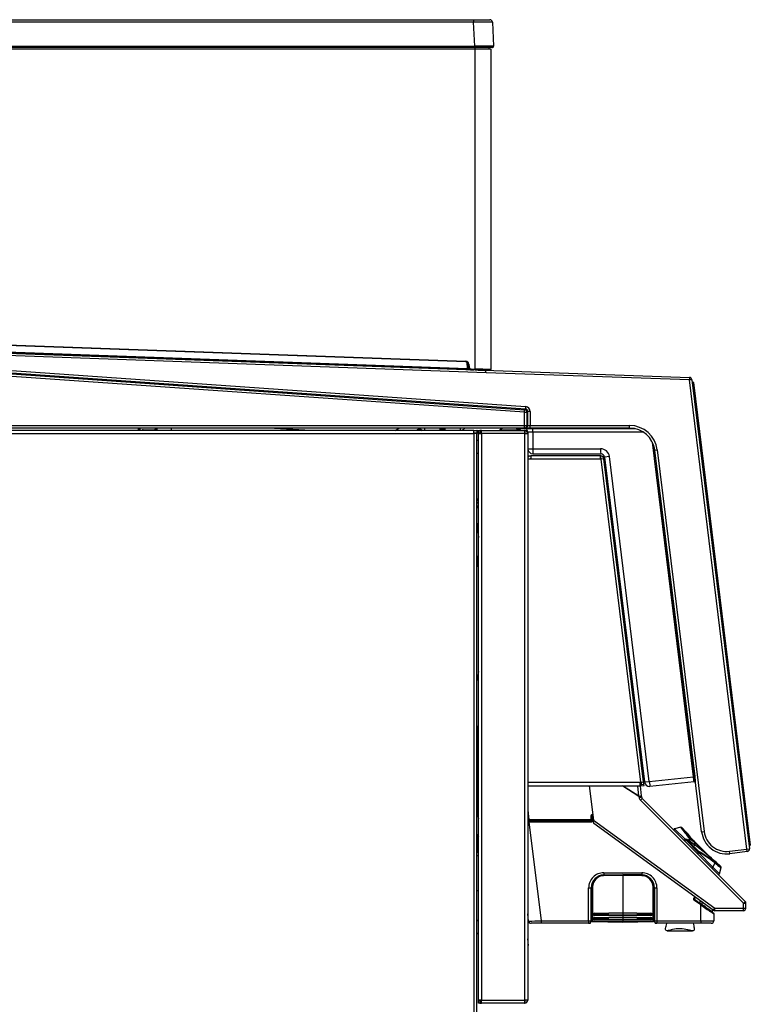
# Model space of a CAD drawing. Header units: millimetres. Extents: x 25 to 270, y 0 to 188.
# Tile 16 of 34: x 131 to 160, y 149 to 188. Entities that reach past the tile are written whole.
import ezdxf

# ---------------------------------------------------------------- set-up
doc = ezdxf.new("R2010")
doc.units = ezdxf.units.MM
doc.layers.add('134.124_BW4_CTM_', color=7, linetype='Continuous')
doc.layers.add('Standard', color=7, linetype='Continuous')

# ---------------------------------------------------------------- blocks, each defined once
blk = doc.blocks.new('SE2')
at = {"layer": '134.124_BW4_CTM_', "color": 7, "linetype": 'Continuous'}
for p, q in [((6.791, 64.554), (46.877, 64.554)), ((46.877, 64.459), (6.791, 64.459)), ((46.877, 64.554), (47.521, 64.554)), ((46.877, 64.554), (46.877, 64.459)), ((46.927, 63.507), (46.877, 64.459)), ((47.621, 64.459), (47.67, 63.507)), ((6.741, 63.507), (46.927, 63.507)), ((46.927, 63.507), (46.927, 63.454)), ((46.927, 63.454), (6.741, 63.454)), ((6.896, 63.404), (46.933, 63.404)), ((47.621, 63.454), (46.927, 63.454)), ((46.933, 63.404), (46.933, 63.454)), ((46.933, 50.733), (46.933, 63.404)), ((46.933, 63.404), (47.553, 63.404)), ((47.478, 63.454), (47.478, 63.404)), ((47.553, 63.404), (47.553, 50.712)), ((46.564, 51.016), (6.891, 52.435)), ((6.892, 52.465), (46.565, 51.046)), ((5.983, 52.161), (47.308, 50.683)), ((48.889, 49.024), (6.502, 51.988)), ((6.509, 52.087), (48.896, 49.123)), ((46.633, 50.712), (6.904, 52.132)), ((6.906, 52.176), (46.634, 50.755)), ((11.473, 51.87), (48.932, 49.251)), ((47.372, 50.587), (11.473, 51.87)), ((48.925, 49.151), (11.466, 51.77)), ((46.565, 51.046), (46.564, 51.016)), ((46.634, 50.755), (46.628, 50.99)), ((46.633, 50.712), (46.634, 50.755)), ((46.69, 50.928), (46.66, 50.925)), ((46.671, 50.8), (46.66, 50.925)), ((46.701, 50.803), (46.671, 50.8)), ((46.69, 50.928), (46.701, 50.803)), ((46.768, 50.739), (46.767, 50.709)), ((46.932, 50.703), (46.767, 50.709)), ((46.768, 50.739), (46.933, 50.733)), ((46.954, 50.7), (46.879, 50.704)), ((46.933, 50.733), (46.932, 50.703)), ((47.522, 50.682), (46.932, 50.703)), ((47.152, 50.693), (47.308, 50.683)), ((47.156, 50.695), (47.302, 50.69)), ((47.302, 50.69), (55.421, 50.4)), ((47.372, 50.587), (47.372, 50.587)), ((55.417, 50.3), (47.372, 50.587)), ((55.421, 50.4), (55.417, 50.3)), ((55.517, 50.312), (55.417, 50.3)), ((57.696, 31.74), (55.417, 50.3)), ((55.517, 50.312), (57.795, 31.752)), ((55.525, 50.243), (55.553, 50.222)), ((55.553, 50.222), (55.531, 50.194)), ((55.581, 50.2), (55.553, 50.222)), ((55.581, 50.2), (57.828, 31.897)), ((48.889, 49.024), (48.896, 49.123)), ((48.896, 49.123), (48.925, 49.151)), ((48.932, 49.251), (48.925, 49.151)), ((48.889, 49.024), (48.989, 49.024)), ((48.889, 48.5), (48.889, 49.024)), ((49.018, 49.051), (48.989, 49.024)), ((48.989, 49.024), (48.989, 48.5)), ((49.118, 49.051), (49.018, 49.051)), ((49.018, 48.5), (49.018, 49.051)), ((49.118, 49.051), (49.118, 48.5)), ((6.38, 48.5), (48.889, 48.5)), ((48.889, 48.4), (6.38, 48.4)), ((33.615, 48.3), (33.614, 48.4)), ((33.644, 48.4), (33.645, 48.3)), ((33.674, 48.4), (33.675, 48.3)), ((33.805, 48.329), (34.278, 48.329)), ((33.805, 48.329), (33.805, 48.3)), ((34.278, 48.329), (34.284, 48.4)), ((34.278, 48.329), (34.278, 48.3)), ((34.314, 48.4), (34.308, 48.327)), ((34.316, 48.377), (34.314, 48.4)), ((40.442, 48.3), (38.765, 48.4)), ((43.769, 48.3), (43.923, 48.4)), ((44.769, 48.4), (44.615, 48.3)), ((44.744, 48.349), (44.669, 48.3)), ((44.765, 48.37), (44.838, 48.321)), ((44.838, 48.321), (44.931, 48.321)), ((44.93, 48.4), (44.931, 48.3)), ((45.55, 48.3), (45.549, 48.4)), ((45.575, 48.363), (45.575, 48.4)), ((45.576, 48.3), (45.575, 48.363)), ((45.684, 48.343), (45.605, 48.343)), ((45.605, 48.343), (45.606, 48.3)), ((45.684, 48.3), (45.684, 48.343)), ((45.714, 48.363), (45.713, 48.3)), ((45.715, 48.4), (45.714, 48.363)), ((45.741, 48.4), (45.739, 48.3)), ((46.358, 48.3), (46.36, 48.4)), ((46.359, 48.321), (46.431, 48.321)), ((47.91, 48.32), (48.73, 48.32)), ((47.91, 48.32), (47.91, 48.31)), ((47.91, 48.31), (48.73, 48.31)), ((47.914, 48.328), (48.727, 48.328)), ((48.637, 48.38), (53.254, 48.38)), ((48.73, 48.31), (48.73, 48.32)), ((48.889, 48.5), (48.989, 48.5)), ((48.889, 48.4), (48.889, 48.5)), ((48.918, 48.4), (48.889, 48.4)), ((49.118, 48.4), (48.918, 48.4)), ((48.989, 48.5), (49.018, 48.5)), ((49.018, 48.5), (49.118, 48.5)), ((49.118, 48.5), (53.053, 48.5)), ((49.118, 48.4), (49.118, 48.5)), ((53.053, 48.4), (49.118, 48.4)), ((53.053, 48.4), (53.053, 48.5)), ((0.12, 48.18), (46.88, 48.18)), ((46.88, 48.3), (0.13, 48.3)), ((46.88, 48.18), (46.88, 48.3)), ((46.88, 48.3), (47, 48.3)), ((47, 48.2), (46.88, 48.2)), ((47, 48.18), (46.88, 48.18)), ((46.88, 48.18), (46.88, 5.82)), ((46.9, 48.18), (46.9, 48.198)), ((47, 48.198), (46.9, 48.198)), ((47, 48.3), (47, 48.2)), ((47.02, 48.3), (47, 48.3)), ((47, 48.2), (47.02, 48.2)), ((47, 48.198), (47, 48.18)), ((47, 5.82), (47, 48.18)), ((47.02, 48.3), (47.07, 48.3)), ((47.02, 48.2), (47.02, 48.3)), ((47.07, 48.2), (47.02, 48.2)), ((47.07, 48.3), (47.12, 48.3)), ((47.07, 48.2), (47.07, 48.3)), ((47.12, 48.2), (47.07, 48.2)), ((47.07, 48.182), (47.188, 48.182)), ((47.07, 25.768), (47.07, 48.182)), ((47.12, 48.3), (47.12, 48.2)), ((47.188, 48.3), (47.12, 48.3)), ((47.188, 48.2), (47.12, 48.2)), ((47.188, 48.182), (47.188, 48.3)), ((47.188, 48.3), (48.895, 48.3)), ((47.188, 48.182), (47.188, 25.768)), ((48.902, 48.182), (47.188, 48.182)), ((48.902, 48.3), (48.895, 48.3)), ((48.902, 48.3), (48.902, 48.182)), ((48.902, 48.182), (49.02, 48.182)), ((48.902, 25.768), (48.902, 48.182)), ((48.909, 48.199), (48.909, 48.3)), ((49.02, 48.182), (49.02, 25.768)), ((49.025, 48.23), (49.025, 47.58)), ((49.218, 48.23), (49.218, 47.579)), ((53.611, 48.23), (49.218, 48.23)), ((47.068, 47.905), (47, 47.909)), ((49.218, 47.579), (51.903, 47.579)), ((55.576, 34.604), (53.951, 47.84)), ((54.028, 47.623), (55.626, 34.611)), ((54.046, 47.522), (54.145, 47.534)), ((54.145, 47.534), (55.998, 32.438)), ((47, 47.408), (47.038, 47.406)), ((49.02, 47.3), (49.139, 47.3)), ((49.02, 47.2), (49.022, 47.2)), ((49.02, 47.181), (49.139, 47.181)), ((51.888, 47.3), (49.139, 47.3)), ((49.139, 47.3), (49.139, 47.181)), ((49.139, 47.181), (51.895, 47.181)), ((49.225, 47.38), (51.91, 47.38)), ((51.888, 47.3), (51.902, 47.3)), ((51.895, 47.181), (51.895, 47.3)), ((51.895, 47.2), (51.902, 47.2)), ((51.895, 47.181), (51.915, 47.181)), ((51.902, 47.3), (51.914, 47.3)), ((51.902, 47.3), (51.902, 47.2)), ((51.902, 47.2), (51.914, 47.2)), ((51.915, 47.181), (51.917, 47.161)), ((52.035, 47.176), (51.917, 47.161)), ((51.917, 47.161), (53.486, 34.384)), ((51.934, 47.182), (51.936, 47.163)), ((52.035, 47.176), (52.033, 47.195)), ((53.604, 34.398), (52.035, 47.176)), ((52.25, 47.271), (52.059, 47.248)), ((52.059, 47.248), (53.637, 34.397)), ((53.828, 34.42), (52.25, 47.271)), ((55.899, 32.426), (54.046, 47.522)), ((47, 45.501), (47.07, 45.609)), ((47.07, 45.406), (47, 45.451)), ((47, 45.226), (47.07, 45.333)), ((47, 44.641), (47.07, 44.071)), ((47.07, 42.84), (47, 43.41)), ((47.07, 38.771), (47, 38.407)), ((47.028, 38.55), (47, 38.55)), ((47, 38.55), (47.01, 38.55)), ((47.01, 38.55), (47.01, 38.459)), ((47.01, 38.55), (47.027, 38.55)), ((53.231, 37.702), (53.199, 37.698)), ((47, 36.294), (47.07, 36.657)), ((53.296, 36.904), (53.328, 36.908)), ((47.01, 36.346), (47.01, 33.078)), ((47.028, 36.439), (47.028, 33.037)), ((53.485, 35.429), (53.445, 35.754)), ((53.473, 34.369), (49.02, 34.369)), ((53.473, 34.25), (53.473, 34.369)), ((53.488, 34.369), (53.473, 34.369)), ((53.486, 34.384), (53.604, 34.398)), ((53.486, 34.384), (53.488, 34.369)), ((53.505, 34.386), (53.515, 34.3)), ((53.515, 34.3), (53.615, 34.312)), ((53.522, 34.25), (53.515, 34.3)), ((53.615, 34.312), (53.604, 34.398)), ((53.621, 34.262), (53.615, 34.312)), ((53.637, 34.397), (53.828, 34.42)), ((53.828, 34.42), (55.576, 34.604)), ((55.6, 34.405), (53.856, 34.222)), ((55.576, 34.604), (55.626, 34.611)), ((55.576, 34.604), (55.576, 34.604)), ((55.65, 34.412), (55.6, 34.405)), ((55.65, 34.412), (55.615, 34.407)), ((55.615, 34.407), (55.65, 34.411)), ((55.626, 34.611), (55.65, 34.412)), ((55.65, 34.412), (55.65, 34.411)), ((49.02, 34.25), (53.473, 34.25)), ((51.45, 34.25), (51.617, 32.888)), ((53.419, 33.834), (52.772, 34.25)), ((52.784, 34.25), (53.422, 33.84)), ((53.422, 33.84), (53.372, 34.25)), ((53.465, 34.25), (53.514, 33.851)), ((53.522, 34.25), (53.621, 34.262)), ((53.424, 33.789), (53.419, 33.834)), ((53.422, 33.84), (53.514, 33.851)), ((57.558, 29.595), (53.482, 33.671)), ((53.514, 33.851), (53.519, 33.805)), ((53.548, 33.747), (57.624, 29.67)), ((49.02, 33.279), (49.065, 32.912)), ((49.065, 32.912), (51.52, 32.911)), ((49.065, 32.882), (49.065, 32.912)), ((51.52, 32.881), (49.065, 32.882)), ((49.066, 32.85), (51.551, 32.85)), ((49.066, 32.82), (49.548, 28.902)), ((49.066, 32.82), (51.551, 32.82)), ((51.523, 33.052), (51.52, 32.911)), ((51.55, 32.91), (51.52, 32.911)), ((51.52, 32.911), (51.52, 32.881)), ((51.551, 32.85), (51.52, 32.881)), ((51.553, 33.051), (51.523, 33.052)), ((51.553, 33.051), (51.55, 32.91)), ((51.55, 32.91), (51.581, 32.879)), ((51.583, 33.02), (51.553, 33.051)), ((51.581, 32.879), (51.583, 33.02)), ((51.583, 33.111), (51.59, 33.111)), ((51.583, 33.081), (51.583, 33.111)), ((51.593, 33.081), (51.583, 33.081)), ((51.583, 33.081), (51.595, 33.069)), ((51.612, 32.926), (51.611, 32.879)), ((51.633, 32.754), (51.617, 32.888)), ((51.617, 32.888), (56.42, 29.399)), ((56.357, 29.322), (51.633, 32.754)), ((55.072, 32.61), (54.833, 32.546)), ((54.833, 32.546), (55.251, 32.128)), ((55.291, 32.413), (55.115, 32.59)), ((55.284, 32.421), (55.289, 32.414)), ((55.899, 32.426), (55.998, 32.438)), ((47, 32.322), (47.07, 32.231)), ((47.01, 32.309), (47.01, 31.8)), ((47.028, 32.286), (47.028, 31.6)), ((55.233, 32.061), (55.276, 32.104)), ((55.308, 32.122), (55.268, 32.129)), ((55.315, 32.097), (55.276, 32.104)), ((55.276, 32.104), (55.77, 31.61)), ((55.315, 32.097), (55.329, 32.111)), ((55.782, 31.63), (55.315, 32.097)), ((55.329, 32.111), (55.796, 31.644)), ((55.454, 32.216), (55.435, 32.239)), ((55.512, 32.15), (56.228, 31.434)), ((56.05, 31.58), (55.63, 32.001)), ((47, 31.8), (47.01, 31.8)), ((47.07, 31.6), (47, 31.6)), ((47.01, 31.8), (47.01, 31.6)), ((55.727, 31.567), (55.77, 31.61)), ((55.77, 31.61), (55.782, 31.63)), ((55.782, 31.63), (55.796, 31.644)), ((55.799, 31.613), (55.787, 31.592)), ((55.787, 31.592), (56.351, 31.028)), ((57.001, 31.655), (57.696, 31.74)), ((57.013, 31.556), (57.001, 31.655)), ((57.708, 31.641), (57.013, 31.556)), ((57.696, 31.74), (57.795, 31.752)), ((57.708, 31.641), (57.696, 31.74)), ((57.778, 31.891), (57.806, 31.87)), ((57.806, 31.87), (57.784, 31.842)), ((57.828, 31.897), (57.806, 31.87)), ((47, 31.481), (47.07, 31.481)), ((56.282, 31.388), (56.282, 31.389)), ((56.421, 31.194), (56.351, 31.028)), ((56.656, 31.049), (56.479, 31.226)), ((56.485, 31.22), (56.487, 31.218)), ((52.031, 30.805), (53.531, 30.805)), ((56.612, 30.767), (56.351, 31.028)), ((56.612, 30.767), (56.676, 31.006)), ((52.024, 30.716), (52.783, 30.73)), ((52.783, 30.702), (52.024, 30.688)), ((52.783, 30.702), (52.783, 30.73)), ((53.541, 30.716), (52.783, 30.73)), ((53.541, 30.688), (52.783, 30.702)), ((52.783, 30.702), (52.783, 29.229)), ((47, 30.1), (47.07, 30.1)), ((51.429, 28.902), (51.428, 30.202)), ((51.53, 30.204), (51.53, 28.904)), ((51.53, 30.204), (51.532, 30.204)), ((51.532, 29.104), (51.532, 30.204)), ((51.532, 30.166), (51.533, 30.175)), ((51.533, 30.175), (51.532, 30.175)), ((51.558, 28.907), (51.558, 30.241)), ((51.587, 30.243), (51.587, 28.909)), ((53.978, 28.909), (53.978, 30.243)), ((54.008, 30.241), (54.008, 28.907)), ((54.033, 30.204), (54.033, 29.375)), ((54.035, 30.204), (54.033, 30.204)), ((54.033, 30.158), (54.033, 30.175)), ((54.035, 28.904), (54.035, 30.204)), ((54.134, 30.202), (54.133, 28.902)), ((55.833, 29.557), (55.599, 29.726)), ((55.603, 29.793), (55.639, 29.843)), ((55.837, 29.578), (55.611, 29.743)), ((55.657, 29.831), (55.62, 29.78)), ((55.623, 29.759), (55.848, 29.593)), ((55.848, 29.593), (55.848, 29.692)), ((55.914, 29.644), (55.914, 29.546)), ((51.532, 29.421), (51.558, 29.421)), ((51.532, 29.373), (51.558, 29.373)), ((51.672, 29.209), (52.783, 29.229)), ((52.783, 29.229), (53.893, 29.209)), ((52.783, 29.201), (52.783, 29.229)), ((54.008, 29.413), (54.033, 29.413)), ((54.008, 29.38), (54.033, 29.38)), ((54.033, 29.375), (54.033, 29.375)), ((54.033, 29.375), (54.034, 28.904)), ((55.844, 29.573), (55.837, 29.578)), ((55.848, 29.593), (55.855, 29.588)), ((55.855, 29.588), (55.896, 29.558)), ((55.874, 28.902), (55.874, 29.526)), ((55.909, 29.499), (55.903, 29.504)), ((55.903, 29.504), (55.913, 29.504)), ((55.911, 29.526), (55.906, 29.529)), ((55.909, 29.499), (55.913, 29.504)), ((55.914, 29.546), (55.919, 29.543)), ((55.975, 29.483), (55.971, 29.485)), ((56.098, 29.398), (55.975, 29.483)), ((55.977, 29.504), (55.98, 29.504)), ((55.978, 29.506), (55.98, 29.504)), ((55.98, 29.504), (55.982, 29.503)), ((56.309, 29.277), (56.313, 29.274)), ((56.313, 29.354), (56.313, 29.274)), ((57.552, 29.303), (56.416, 29.303)), ((56.42, 29.399), (57.556, 29.399)), ((57.556, 29.399), (57.558, 29.595)), ((57.652, 29.402), (57.654, 29.598)), ((47.07, 28.936), (47, 28.885)), ((49.055, 28.892), (49.02, 29.176)), ((49.055, 28.892), (49.064, 28.892)), ((49.548, 28.902), (51.429, 28.902)), ((51.507, 28.834), (51.509, 28.834)), ((51.507, 28.834), (51.507, 28.832)), ((51.507, 28.832), (51.509, 28.832)), ((51.53, 28.904), (51.532, 28.904)), ((51.532, 29.104), (51.532, 29.104)), ((51.532, 28.904), (51.532, 29.104)), ((51.532, 28.984), (51.558, 28.984)), ((51.558, 28.9), (51.558, 28.907)), ((51.587, 28.909), (52.783, 28.889)), ((52.783, 28.858), (51.587, 28.877)), ((51.587, 28.877), (51.587, 28.87)), ((51.587, 28.87), (52.783, 28.848)), ((51.587, 28.87), (52.783, 28.848)), ((51.628, 29.162), (51.628, 29.164)), ((51.628, 28.992), (51.628, 28.994)), ((51.658, 29.166), (51.658, 29.164)), ((51.658, 29.164), (51.658, 29.164)), ((51.658, 28.996), (51.658, 28.994)), ((51.658, 28.994), (51.658, 28.994)), ((52.783, 29.201), (51.672, 29.181)), ((52.783, 29.131), (51.672, 29.149)), ((51.672, 29.149), (51.672, 29.149)), ((51.672, 29.149), (52.783, 29.131)), ((52.783, 29.099), (51.672, 29.117)), ((51.672, 29.039), (52.783, 29.059)), ((52.783, 29.031), (51.672, 29.011)), ((52.783, 28.961), (51.672, 28.979)), ((51.672, 28.979), (51.672, 28.979)), ((51.672, 28.979), (52.783, 28.961)), ((52.783, 28.929), (51.672, 28.947)), ((53.893, 29.181), (52.783, 29.201)), ((52.783, 29.201), (52.783, 29.131)), ((53.893, 29.149), (52.783, 29.131)), ((52.783, 29.131), (53.893, 29.149)), ((52.783, 29.131), (52.783, 29.131)), ((52.783, 29.099), (52.783, 29.131)), ((53.893, 29.117), (52.783, 29.099)), ((52.783, 29.099), (52.783, 29.059)), ((52.783, 29.059), (53.893, 29.039)), ((52.783, 29.031), (52.783, 29.059)), ((53.893, 29.011), (52.783, 29.031)), ((52.783, 29.031), (52.783, 28.961)), ((53.893, 28.979), (52.783, 28.961)), ((52.783, 28.961), (53.893, 28.979)), ((52.783, 28.961), (52.783, 28.961)), ((52.783, 28.929), (52.783, 28.961)), ((53.893, 28.947), (52.783, 28.929)), ((52.783, 28.929), (52.783, 28.889)), ((52.783, 28.889), (53.978, 28.909)), ((52.783, 28.858), (52.783, 28.889)), ((53.978, 28.877), (52.783, 28.858)), ((52.783, 28.848), (53.978, 28.87)), ((52.783, 28.848), (53.978, 28.87)), ((52.783, 28.848), (52.783, 28.858)), ((53.893, 29.149), (53.893, 29.149)), ((53.893, 28.979), (53.893, 28.979)), ((53.908, 29.164), (53.908, 29.166)), ((53.908, 29.164), (53.908, 29.164)), ((53.908, 28.994), (53.908, 28.996)), ((53.908, 28.994), (53.908, 28.994)), ((53.937, 29.164), (53.937, 29.162)), ((53.937, 28.994), (53.937, 28.992)), ((53.978, 28.87), (53.978, 28.877)), ((54.008, 28.984), (54.034, 28.984)), ((54.008, 28.907), (54.008, 28.9)), ((54.034, 28.904), (54.035, 28.904)), ((54.056, 28.834), (54.06, 28.834)), ((54.056, 28.832), (54.06, 28.832)), ((54.06, 28.832), (54.06, 28.834)), ((54.06, 28.834), (54.062, 28.834)), ((54.133, 28.902), (55.874, 28.902)), ((56.383, 29.193), (56.383, 28.904)), ((47, 28.391), (47.07, 28.442)), ((49.549, 28.804), (49.154, 28.804)), ((51.43, 28.804), (49.549, 28.804)), ((51.432, 28.804), (51.43, 28.804)), ((51.477, 28.804), (51.43, 28.804)), ((51.479, 28.804), (51.477, 28.804)), ((54.09, 28.804), (54.086, 28.804)), ((54.135, 28.804), (54.09, 28.804)), ((54.135, 28.804), (54.134, 28.804)), ((55.876, 28.804), (54.135, 28.804)), ((54.539, 28.511), (55.536, 28.511)), ((56.283, 28.804), (55.876, 28.804)), ((49.053, 27.921), (49.02, 28.189)), ((49.02, 27.917), (49.053, 27.921)), ((47.188, 25.768), (47.07, 25.768)), ((47.07, 25.75), (47.12, 25.75)), ((47.07, 25.65), (47.07, 25.75)), ((47.12, 25.75), (47.12, 25.65)), ((47.12, 25.75), (47.188, 25.75)), ((47.188, 25.65), (47.188, 25.768)), ((47.188, 25.768), (48.902, 25.768)), ((48.902, 25.768), (48.902, 25.65)), ((49.02, 25.768), (48.902, 25.768)), ((48.909, 25.65), (48.909, 25.751)), ((47.12, 25.65), (47.07, 25.65)), ((47.12, 25.65), (47.188, 25.65)), ((48.895, 25.65), (47.188, 25.65)), ((48.895, 25.65), (48.902, 25.65))]:
    blk.add_line(p, q, dxfattribs=at)
for centre, radius, start, end in [((47.521, 64.454), 0.1, 3, 90), ((47.621, 63.504), 0.05, 270, 3), ((46.56, 50.916), 0.13, 5, 87.9525), ((46.56, 50.916), 0.1, 5, 87.9525), ((47.547, 72.916), 22.179, 267.6419, 267.7861), ((46.77, 50.809), 0.1, 185, 267.9525), ((46.77, 50.809), 0.07, 185, 267.9525), ((45.531, 0.401), 50.351, 87.6985, 88.4044), ((46.435, 34.078), 16.662, 87.0695, 88.1725), ((47.089, 51.604), 0.866, 263.5949, 267.4106), ((47.523, 50.712), 0.03, 267.9525, 360), ((55.417, 50.3), 0.1, 7, 87.9525), ((48.918, 49.051), 0.101, 0.3778, 85.6222), ((33.805, 48.269), 0.06, 90, 148.8648), ((34.278, 48.33), 0.03, 280.4753, 355), ((34.575, 48.4), 0.26, 185, 202.5006), ((34.591, 48.399), 0.25, 179.6711, 203.2198), ((38.516, 59.276), 12.569, 299.8099, 300.0161), ((73.167, 48.821), 27.565, 180.8759, 180.9947), ((18.123, 48.821), 27.565, 359.0053, 359.1241), ((46.444, 48.294), 0.03, 114.2605, 167.5839), ((46.324, 48.558), 0.26, 294.2605, 322.5941), ((47.92, 48.32), 0.01, 128.5801, 180), ((47.92, 48.31), 0.01, 180, 270), ((48.12, 48.069), 0.331, 90, 128.5801), ((48.52, 48.069), 0.331, 84.5633, 90), ((48.637, 48.58), 0.2, 243.8352, 270), ((48.52, 48.069), 0.331, 51.4199, 69.7276), ((48.72, 48.31), 0.01, 270, 360), ((48.72, 48.32), 0.01, 0, 51.4199), ((48.875, 48.23), 0.15, 0, 90), ((53.053, 47.4), 1.1, 7, 90), ((53.053, 47.4), 1, 7, 90), ((46.979, 48.19), 0.01, 90, 126.8699), ((48.895, 48.182), 0.118, 86.5645, 90), ((48.902, 48.182), 0.118, 86.5645, 90), ((48.902, 48.182), 0.018, 66.8689, 90), ((48.902, 48.182), 0.118, 0, 86.5645), ((48.902, 48.182), 0.018, 0, 66.8689), ((49.225, 47.58), 0.2, 180, 270), ((51.903, 47.229), 0.35, 6.9895, 90.0105), ((47.053, 47.655), 0.25, 266.5862, 273.884), ((49.139, 47.181), 0.119, 90, 180), ((49.139, 47.181), 0.019, 90, 180), ((51.888, 47.181), 0.119, 86.5934, 90), ((51.91, 47.23), 0.15, 7, 90), ((51.914, 47.18), 0.12, 7, 90), ((51.914, 47.18), 0.02, 7, 90), ((53.475, 35.715), 0.05, 127, 137.1529), ((53.415, 35.794), 0.05, 307, 7), ((53.504, 35.475), 0.05, 236.8471, 247), ((53.465, 35.383), 0.05, 7, 67), ((53.835, 34.421), 0.2, 187, 276), ((46.426, 33.38), 9.232, 6.3797, 7.6201), ((53.623, 33.813), 0.2, 187, 225), ((53.619, 33.817), 0.1, 187, 225), ((49.936, 34.458), 3.231, 204.8249, 207.7021), ((48.944, 26.097), 6.785, 88.9814, 89.3673), ((48.993, 25.213), 7.699, 89.4661, 89.8034), ((48.898, 26.315), 6.507, 88.5184, 88.9304), ((51.52, 32.911), 0.03, 269.9997, 358.9651), ((51.551, 32.88), 0.03, 270.0309, 359.0723), ((51.583, 33.051), 0.0302, 90.379, 178.5858), ((51.613, 33.02), 0.03, 121.6179, 178.9651), ((54.843, 32.508), 0.04, 105, 225), ((61.105, 36.994), 7.462, 215.9888, 220.3773), ((55.078, 32.571), 0.0396, 33.6436, 92.655), ((60.747, 36.644), 6.942, 215.6402, 220.2115), ((61.464, 37.388), 7.929, 218.8562, 222.5266), ((56.892, 32.548), 1, 187, 277), ((56.892, 32.548), 0.9, 187, 277), ((55.262, 32.089), 0.04, 90, 225), ((55.262, 32.089), 0.04, 80.6571, 90), ((55.301, 32.083), 0.04, 55.929, 80.6571), ((63.122, 26.018), 9.85, 141.4292, 141.9691), ((62.547, 26.338), 9.161, 140.776, 141.3094), ((55.592, 32), 0.04, 0.1093, 42.5483), ((59.282, 31.998), 3.659, 180.0145, 181.9612), ((69.387, 31.98), 13.753, 179.9129, 180.4265), ((57.696, 31.74), 0.1, 277, 7), ((61.453, 37.398), 7.929, 228.6629, 229.3173), ((61.453, 37.398), 7.929, 229.3324, 231.1939), ((60.709, 36.682), 6.942, 231.8154, 234.3598), ((61.059, 37.039), 7.462, 231.5672, 234.0112), ((52.031, 30.202), 0.603, 90, 180.0175), ((53.531, 30.202), 0.603, 359.9825, 90), ((56.637, 31.013), 0.0391, 355.3494, 57.0318), ((52.033, 30.204), 0.503, 132.7177, 180.0171), ((52.033, 30.241), 0.475, 91.0174, 179.9523), ((52.032, 30.243), 0.445, 91.0219, 179.951), ((53.532, 30.241), 0.475, 0.0481, 88.9822), ((53.533, 30.243), 0.445, 0.049, 88.9781), ((53.533, 30.204), 0.503, 359.9817, 47.3211), ((53.533, 30.204), 0.5, 0.0015, 38.1134), ((56.573, 30.778), 0.04, 225, 345), ((51.583, 30.174), 0.05, 120.6018, 178.9789), ((53.983, 30.174), 0.05, 1.0213, 59.3968), ((51.732, 30.194), 0.408, 240.0566, 244.3983), ((51.733, 30.184), 0.39, 238.6458, 245), ((51.732, 30.184), 0.36, 236.3246, 241.01), ((51.733, 30.184), 0.391, 239.1695, 243.3764), ((53.833, 30.184), 0.39, 295, 301.4012), ((53.833, 30.184), 0.36, 298.99, 303.7044), ((53.833, 30.184), 0.391, 296.6236, 300.8564), ((53.833, 30.194), 0.408, 295.9741, 299.7709), ((153.734, -40.505), 120.733, 144.35363, 144.38341), ((55.632, 29.772), 0.0364, 144.6312, 233.7008), ((60.128, 26.472), 5.577, 144.0901, 144.3051), ((54.254, 30.765), 1.699, 322.9979, 323.6907), ((55.632, 29.771), 0.0153, 143.5544, 233.6359), ((57.554, 29.599), 0.1, 359.3711, 45), ((61.368, 25.591), 6.809, 144.2163, 144.3786), ((55.351, 28.89), 0.823, 50.6103, 54.1856), ((54.189, 30.816), 2.06, 323.0796, 323.6045), ((60.169, 26.568), 5.266, 145.0088, 145.2095), ((64.028, 41.056), 14.101, 234.523, 234.7369), ((58.459, 32.897), 4.248, 232.5185, 232.9171), ((57.764, 32.199), 3.252, 234.7571, 235.1575), ((56.988, 31.176), 1.952, 235.9778, 236.6189), ((56.744, 30.63), 1.405, 232.9594, 233.2231), ((56.015, 29.487), 0.118, 149.4452, 158.6444), ((56.833, 30.751), 1.555, 233.5895, 235.9754), ((57.505, 31.812), 2.787, 235.1202, 235.9057), ((67.205, 47.193), 20.949, 237.4053, 237.5949), ((57.513, 31.824), 2.802, 235.9039, 236.5956), ((55.96, 32.472), 2.968, 269.6676, 270.3324), ((59.066, 33.855), 5.38, 234.7618, 240.0194), ((56.024, 29.478), 0.0536, 150.802, 172.0973), ((54.907, 27.814), 2.002, 53.4676, 57.5394), ((57.775, 31.612), 2.757, 232.5677, 237.8723), ((56.338, 29.277), 0.0297, 179.3538, 233.6028), ((56.343, 29.274), 0.03, 180, 234), ((56.416, 29.403), 0.1, 234, 270), ((56.348, 29.196), 0.0297, 359.157, 53.549), ((56.353, 29.193), 0.03, 0, 54), ((57.552, 29.403), 0.1, 270, 359.3721), ((49.154, 28.904), 0.1, 187, 218.5503), ((48.431, 69.97), 41.083, 270.8832, 271.5578), ((49.145, 28.887), 0.0808, 176.489, 251.6813), ((51.432, 28.904), 0.1, 270.0032, 359.9977), ((51.479, 28.834), 0.03, 270.0481, 358.4462), ((51.491, 29.136), 0.302, 272.1511, 272.8821), ((51.588, 28.9), 0.03, 180, 268.949), ((51.673, 29.163), 0.0454, 91.4429, 179.53), ((51.673, 29.163), 0.0453, 180.452, 268.6781), ((51.673, 28.993), 0.0454, 91.4429, 179.53), ((51.673, 28.993), 0.0453, 180.452, 268.6781), ((51.673, 29.165), 0.015, 91.1395, 179.9362), ((51.672, 29.164), 0.0149, 180.0149, 269.2184), ((51.673, 28.995), 0.015, 91.1395, 179.9362), ((51.672, 28.994), 0.0149, 180.0149, 269.2184), ((53.892, 29.163), 0.0454, 0.47, 88.5571), ((53.893, 29.165), 0.015, 0.0622, 88.8621), ((53.893, 29.164), 0.0149, 270.7805, 359.9862), ((53.892, 29.163), 0.0453, 271.3219, 359.548), ((53.892, 28.993), 0.0454, 0.47, 88.5571), ((53.893, 28.995), 0.015, 0.0622, 88.8621), ((53.893, 28.994), 0.0149, 270.7805, 359.9862), ((53.892, 28.993), 0.0453, 271.3219, 359.548), ((53.978, 28.9), 0.03, 271.051, 0), ((54.134, 28.904), 0.1, 180.0188, 269.9996), ((54.086, 28.834), 0.0301, 181.6236, 269.9222), ((56.032, 57.079), 28.177, 269.6793, 270.7138), ((56.283, 28.904), 0.1, 270, 0), ((49.154, 28.904), 0.1, 234.0795, 270), ((48.902, 25.768), 0.018, 270, 293.1311), ((48.902, 25.768), 0.118, 273.4355, 0), ((48.902, 25.768), 0.018, 293.1311, 0), ((48.895, 25.768), 0.118, 270, 273.4355), ((48.902, 25.768), 0.118, 270, 273.4355)]:
    blk.add_arc(centre, radius, start, end, dxfattribs=at)
for centre, major_axis, ratio, start_param, end_param in [((46.875, 64.454), (0.746, 0.005), 0.007001, 0.000318, 1.568375), ((46.925, 63.504), (0.746, 0.003), 0.003499, 0.000171, 1.568228), ((46.631, 50.722), (0.564, -0.02), 0.017443, 4.715602, 5.155651), ((46.874, 50.749), (-0.0012, -0.045), 0.426236, 6.089242, 6.263891), ((46.875, 50.704), (0.00501, -0.00018), 0.017452, 0.610272, 2.009896), ((46.88, 50.749), (-0.0027, -0.0449), 0.818799, 0.030405, 0.213825), ((46.956, 50.744), (-0.0027, -0.0449), 0.818799, 0.030405, 1.603), ((47.032, 50.698), (0.095, -0.0034), 0.017452, 3.752524, 5.048829), ((46.943, 50.705), (0.364, -0.013), 0.017452, -1.233258, -0.958041), ((47.302, 50.59), (0.003, -0.1), 0.699668, 1.521616, 3.092181), ((47.306, 50.589), (-0.0032, 0.0941), 0.699668, 4.667349, 6.216678), ((48.889, 49.024), (-0.0682, 0.0731), 0.999715, 3.962039, 5.462739), ((48.918, 49.051), (-0.146, -0.136), 0.999715, 2.391243, 3.891942), ((34.278, 48.33), (-0.0299, 0.0026), 0.017386, 1.572317, 3.141593), ((34.922, 48.379), (0.015, 0.25), 0.052336, 1.488921, 1.895233), ((44.744, 48.348), (0.0163, -0.0252), 0.994009, 1.808671, 3.141593), ((44.744, 48.348), (0.0163, -0.0252), 0.009505, 1.585435, 3.141593), ((44.744, 48.348), (0.0206, 0.0218), 0.011986, 0.106427, 1.558109), ((44.946, 48.562), (-0.294, 0), 0.999848, 0.815272, 1.104579), ((44.826, 48.294), (0.0122, 0.0274), 0.007091, 0.070427, 1.336419), ((44.826, 48.294), (0, 0.03), 0.985226, 4.92909, 5.85976), ((45.605, 48.364), (0.03, 0.0005), 0.713197, 3.141593, 4.699941), ((45.684, 48.364), (-0.03, 0.0005), 0.713197, 1.583245, 3.141593), ((48.637, 48.58), (0, 0.2), 0.017322, 2.68493, 3.141593), ((48.889, 48.5), (0, -0.1), 0.999848, 0, 1.570796), ((48.918, 48.5), (0, -0.1), 0.999848, 0, 1.570796), ((49.213, 48.23), (0, -0.15), 0.03464, 1.57505, 3.141593), ((49.225, 47.58), (-0.2, 0), 0.004256, 0, 1.53615), ((49.225, 47.58), (0, 0.2), 0.03464, 1.57505, 3.141593), ((51.91, 47.58), (0, 0.2), 0.03464, 1.57505, 3.141593), ((53.835, 34.421), (0.021, -0.199), 0.034894, 4.712998, 6.283185), ((53.414, 33.839), (-0.0993, -0.0122), 0.048141, 1.60839, 3.141593), ((53.414, 33.839), (-0.0541, -0.0841), 0.059657, 1.557814, 1.620323), ((53.42, 33.793), (-0.0993, -0.0122), 0.048141, 1.60839, 3.141593), ((53.477, 33.676), (-0.0707, -0.0707), 0.061049, 1.570796, 3.141593), ((49.077, 32.841), (-0.534, 0), 0.017331, -1.549214, -1.462943), ((49.066, 32.82), (0, 0.03), 0.017452, 4.729842, 6.265729), ((51.583, 33.051), (0.0421, -0.0428), 0.999701, 2.365073, 3.918112), ((51.551, 32.88), (-0.0134, 0.0585), 0.999324, 2.916918, 4.469956), ((51.551, 32.82), (0, 0.03), 0.017452, 4.729842, 6.265729), ((51.611, 32.879), (0.03, -0.0005), 0.017757, 1.553653, 3.124137), ((51.613, 33.02), (0.03, -0.0005), 0.017757, 2.007233, 3.124137), ((47.153, 32.451), (-0.158, -0.122), 0.460602, 0.086542, 0.713603), ((55.262, 32.089), (-0.0065, -0.0395), 0.318976, 1.989154, 3.141593), ((55.301, 32.083), (-0.0065, -0.0395), 0.318976, 1.989154, 3.141593), ((55.301, 32.083), (-0.0224, -0.0331), 0.637327, 2.847408, 3.141593), ((47.224, 29.983), (10.81, -2.079), 0.45233, 0.668983, 0.814099), ((55.418, 32.134), (0.0305, 0.0258), 0.518302, 0.158793, 1.08874), ((55.418, 32.134), (0.031, -0.0253), 0.580029, 0.850712, 1.946616), ((55.175, 22.031), (-2.079, 10.81), 0.45233, -0.486008, -0.45311), ((55.418, 32.134), (0.0237, 0.0323), 0.74367, 5.125252, 6.079506), ((55.206, 22.028), (-2.116, 10.783), 0.451416, -0.488853, -0.455955), ((55.592, 32), (-0.0295, -0.027), 0.383203, 3.141593, 3.252865), ((55.592, 32), (0.0249, 0.0313), 0.735345, 5.155052, 6.131256), ((55.592, 32), (-0.04, -0.0001), 0.131066, 2.475777, 3.141593), ((55.755, 31.596), (-0.0283, -0.0283), 0.707107, 0, 2.094395), ((55.755, 31.596), (0.0341, -0.0209), 0.48961, 0.778636, 1.454239), ((55.768, 31.616), (0.0341, -0.0209), 0.48961, 0.778636, 1.454239), ((56.001, 21.206), (-2.079, 10.81), 0.45233, -0.480624, -0.363412), ((55.768, 31.616), (0.0195, 0.0349), 0.763996, 5.032855, 5.929559), ((56.032, 21.202), (-2.116, 10.783), 0.451416, -0.483469, -0.366256), ((56.39, 31.197), (0.0247, 0.0314), 0.736735, 5.150314, 6.122897), ((52.033, 30.807), (0, -0.1), 0.017452, 4.729842, 5.847659), ((53.533, 30.807), (0, -0.1), 0.017452, 4.729842, 5.846073), ((56.32, 31.031), (-0.0283, -0.0283), 0.707107, 0, 2.094395), ((52.025, 30.686), (0.0006, -0.03), 0.016513, 3.089234, 4.659725), ((53.54, 30.686), (-0.0006, -0.03), 0.016513, 1.62346, 3.193952), ((53.963, 30.396), (-0.0003, 0.03), 0.017334, 4.709741, 5.759152), ((51.43, 30.204), (-0.1, 0), 0.01745, 1.55334, 3.124137), ((51.582, 30.174), (0, 0.05), 0.999391, 0.90088, 1.553354), ((51.588, 30.241), (-0.03, 0), 0.052336, 4.729842, 6.283185), ((51.585, 30.324), (0.0026, 0.1), 0.043654, 1.574068, 3.142737), ((53.978, 30.241), (-0.03, 0), 0.052336, 3.141593, 4.694936), ((53.982, 30.324), (-0.0026, 0.1), 0.061068, 3.139987, 4.708656), ((53.984, 30.174), (0, -0.05), 0.999391, 1.797994, 1.988909), ((54.135, 30.204), (-0.1, 0), 0.01746, 0.017456, 1.553351), ((55.632, 29.772), (0.0403, -0.0403), 0.999695, 3.305384, 4.874222), ((55.586, 29.806), (0.0244, -0.0175), 0.02435, 4.708366, 5.481203), ((55.619, 29.78), (0.0241, -0.0178), 0.010367, 1.556756, 2.339861), ((57.554, 29.599), (0.0707, 0.0707), 0.061049, 4.712389, 6.283185), ((55.874, 29.526), (-0.0189, -0.0233), 0.002512, 3.955247, 4.736943), ((55.9, 29.558), (-0.0157, -0.0256), 0.121956, 4.787082, 5.461543), ((55.896, 29.508), (0.0188, 0.0234), 0.033982, 4.717297, 5.567231), ((55.926, 29.543), (-0.0155, -0.0257), 0.184178, 4.822958, 5.552506), ((55.958, 29.462), (0.0175, 0.0244), 0.140069, 4.791645, 5.811771), ((55.9, 29.561), (0.47, -0.342), 0.028237, -1.114684, -0.113014), ((56.416, 29.403), (-0.0588, -0.0809), 0.0603, 0, 1.561246), ((56.416, 29.403), (0, 0.1), 0.043208, 3.141593, 4.669208), ((57.552, 29.403), (0, -0.1), 0.043208, 0, 1.527615), ((57.552, 29.403), (-0.1, 0.0011), 0.042733, 1.614448, 3.142105), ((57.554, 29.599), (-0.1, 0.0011), 0.042732, 1.614449, 3.141593), ((49.549, 28.904), (0, -0.1), 0.017452, 4.729842, 6.283185), ((51.43, 28.904), (0.1, 0), 0.01745, 4.694933, 6.265729), ((51.43, 28.904), (0, -0.1), 0.017452, 4.729842, 6.283185), ((51.43, 28.904), (0, -0.1), 0.999848, 0, 1.570796), ((51.477, 28.834), (0, -0.03), 0.017363, 4.749422, 6.283185), ((51.477, 28.834), (0, -0.03), 0.999391, 0, 1.518447), ((51.477, 28.834), (-0.03, 0.0015), 0.037867, -3.75671, -3.176482), ((51.588, 28.907), (0.03, 0), 0.052336, 1.58825, 3.141593), ((51.588, 28.907), (0.03, 0), 0.99863, 3.141593, 4.694936), ((51.588, 28.9), (-0.03, 0), 0.99863, 0, 1.553343), ((51.588, 28.907), (-0.0005, -0.03), 0.018339, 4.660333, 6.230825), ((51.628, 29.165), (0.03, 0), 0.052336, 4.729842, 6.283185), ((51.628, 29.164), (0.03, 0), 0.052336, 4.729842, 6.283185), ((51.628, 28.995), (0.03, 0), 0.052336, 4.729842, 6.283185), ((51.628, 28.994), (0.03, 0), 0.052336, 4.729842, 6.283185), ((51.673, 29.166), (0.0144, 0.0044), 0.998353, 1.294506, 2.847849), ((51.673, 29.164), (0.0144, 0.0044), 0.998353, 2.847849, 4.401192), ((51.673, 28.996), (0.0144, 0.0044), 0.998353, 1.294506, 2.847849), ((51.673, 28.994), (0.0144, 0.0044), 0.998353, 2.847849, 4.401192), ((51.672, 29.21), (-0.0006, 0.03), 0.016513, 3.335913, 4.659725), ((51.672, 29.119), (0.0005, 0.03), 0.018339, 4.660333, 6.230825), ((51.672, 29.04), (-0.0006, 0.03), 0.016513, 3.335913, 4.659725), ((51.672, 28.949), (0.0005, 0.03), 0.018339, 4.660333, 6.230825), ((53.893, 29.21), (0.0006, 0.03), 0.016513, 1.62346, 2.947273), ((53.893, 29.166), (0.0144, -0.0044), 0.998353, 0.293743, 1.847087), ((53.893, 29.164), (-0.0144, 0.0044), 0.998353, 1.881993, 3.435336), ((53.893, 29.119), (0.0005, -0.03), 0.018339, 3.193953, 4.764445), ((53.893, 29.04), (0.0006, 0.03), 0.016513, 1.62346, 2.947273), ((53.893, 28.996), (0.0144, -0.0044), 0.998353, 0.293743, 1.847087), ((53.893, 28.994), (-0.0144, 0.0044), 0.998353, 1.881993, 3.435336), ((53.893, 28.949), (0.0005, -0.03), 0.018339, 3.193953, 4.764445), ((53.938, 29.165), (0.03, 0), 0.052336, 3.141593, 4.694936), ((53.938, 29.164), (0.03, 0), 0.052336, 3.141593, 4.694936), ((53.938, 28.995), (0.03, 0), 0.052336, 3.141593, 4.694936), ((53.938, 28.994), (0.03, 0), 0.052336, 3.141593, 4.694936), ((53.978, 28.907), (-0.0005, 0.03), 0.018339, 3.193953, 4.764445), ((53.978, 28.907), (0.03, 0), 0.052336, 0, 1.553343), ((53.978, 28.907), (-0.03, 0), 0.99863, 1.58825, 3.141593), ((53.978, 28.9), (-0.03, 0), 0.99863, 1.58825, 3.141593), ((54.135, 28.904), (0, 0.1), 0.999848, 1.570796, 3.141593), ((54.135, 28.904), (-0.1, 0), 0.01746, 0.017456, 1.553351), ((54.09, 28.834), (0, 0.03), 0.999391, 1.623146, 3.141593), ((54.09, 28.834), (-0.03, -0.0015), 0.036097, 0.034887, 0.52087), ((54.09, 28.834), (0, 0.03), 0.017363, 1.60783, 3.141593), ((54.135, 28.904), (0, -0.1), 0.017452, 4.729842, 6.283185), ((55.876, 28.904), (0, 0.1), 0.017452, 1.58825, 3.141593), ((55.883, 29.534), (-0.5, 0.341), 0.000714, 3.007448, 3.14208)]:
    blk.add_ellipse(centre, major_axis=major_axis, ratio=ratio, start_param=start_param, end_param=end_param, dxfattribs=at)
for points, degree, knots in [([(34.308, 48.332), (34.315, 48.326), (34.316, 48.316), (34.318, 48.307), (34.313, 48.298)], 2, [0, 0, 0, 0.5, 0.5, 1, 1, 1]), ([(49.218, 48.23), (49.192, 48.23), (49.167, 48.23), (49.12, 48.23), (49.099, 48.23), (49.063, 48.23), (49.049, 48.23), (49.03, 48.23), (49.025, 48.23), (49.025, 48.23)], 3, [0, 0, 0, 0, 0.25, 0.25, 0.5, 0.5, 0.75, 0.75, 1, 1, 1, 1]), ([(55.294, 32.409), (55.292, 32.41), (55.287, 32.417), (55.285, 32.42), (55.286, 32.418)], 3, [0, 0, 0, 0, 0.225516, 1, 1, 1, 1]), ([(55.913, 29.504), (55.916, 29.504), (55.921, 29.504), (55.929, 29.504), (55.937, 29.504), (55.941, 29.504), (55.943, 29.504)], 3, [0, 0, 0, 0, 0.246755, 0.49861, 0.763961, 1, 1, 1, 1]), ([(54.537, 28.511), (54.535, 28.511), (54.534, 28.511), (54.507, 28.512), (54.489, 28.519), (54.471, 28.55), (54.47, 28.574), (54.483, 28.655), (54.506, 28.723), (54.524, 28.801)], 3, [0, 0, 0, 0, 0.013728, 0.013728, 0.28326, 0.28326, 0.552793, 0.552793, 1, 1, 1, 1]), ([(55.539, 28.511), (55.52, 28.511), (55.498, 28.514), (55.437, 28.525), (55.396, 28.536), (55.262, 28.568), (55.159, 28.589), (54.95, 28.594), (54.844, 28.577), (54.665, 28.535), (54.588, 28.512), (54.537, 28.511)], 3, [0, 0, 0, 0, 0.089385, 0.089385, 0.220426, 0.220426, 0.482509, 0.482509, 0.744592, 0.744592, 1, 1, 1, 1]), ([(55.567, 28.804), (55.581, 28.737), (55.598, 28.678), (55.613, 28.596), (55.614, 28.568), (55.601, 28.528), (55.586, 28.517), (55.556, 28.511), (55.548, 28.511), (55.539, 28.511)], 3, [0, 0, 0, 0, 0.379249, 0.379249, 0.647058, 0.647058, 0.914867, 0.914867, 1, 1, 1, 1])]:
    blk.add_open_spline(points, degree=degree, knots=knots, dxfattribs=at)
for points in [[(51.555, 29.695), (51.546, 29.702), (51.537, 29.708), (51.528, 29.715)], [(54.037, 29.715), (54.029, 29.708), (54.02, 29.702), (54.011, 29.696)]]:
    blk.add_open_spline(points, degree=3, dxfattribs=at)

msp = doc.modelspace()

# ---------------------------------------------------------------- block references
at = {"layer": 'Standard', "color": 7}
msp.add_blockref('SE2', (101.8799, 122.9787), dxfattribs=at)

doc.saveas('drawing.dxf')
